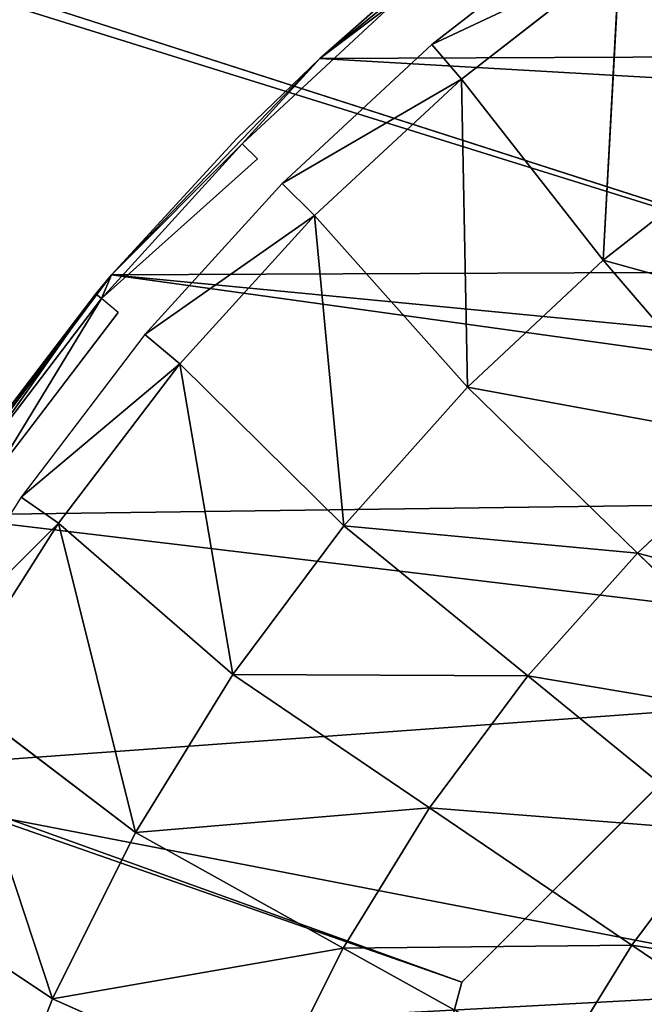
# Model space of a CAD drawing. Extents: x 0 to 602, y -131 to 3.
# Tile 66 of 167: x 258.804 to 259.521, y -6.078 to -4.947. Entities that reach past the tile are written whole.
import ezdxf

# ---------------------------------------------------------------- set-up
doc = ezdxf.new("R2010")
doc.units = 0
doc.header["$LTSCALE"] = 25.4
doc.layers.get('0').update_dxf_attribs({"color": 13, "linetype": 'CONTINUOUS'})

# ---------------------------------------------------------------- blocks, each defined once
blk = doc.blocks.new('PICASSO-LED-8131_STL')
at = {"color": 0}
for p, q in [((125.7963, 346.0954, 59.5367), (125.6484, 345.873, 59.6926)), ((125.7963, 346.0954, 59.5367), (125.6484, 345.873, 59.6926)), ((126.2248, 345.9091, 59.4936), (126.0266, 346.0347, 59.4936)), ((126.204, 346.0117, 57.9121), (126.48, 345.8051, 57.9121)), ((126.4583, 345.8234, 59.3086), (126.204, 346.0117, 57.9121)), ((126.4583, 345.8234, 59.3086), (126.204, 346.0117, 57.9121)), ((126.204, 346.0117, 57.9121), (126.48, 345.8051, 57.9121)), ((126.0005, 345.9894, 59.5367), (125.6484, 345.873, 59.6926)), ((126.0005, 345.9894, 59.5367), (125.6484, 345.873, 59.6926)), ((126.0005, 345.9894, 59.5367), (125.8392, 345.7777, 59.6926)), ((126.0005, 345.9894, 59.5367), (125.8392, 345.7777, 59.6926)), ((126.1949, 345.8662, 59.5367), (126.0005, 345.9894, 59.5367)), ((126.1949, 345.8662, 59.5367), (126.0005, 345.9894, 59.5367)), ((126.4529, 345.8168, 59.3758), (126.2618, 345.9623, 59.3758)), ((126.4529, 345.8168, 59.3758), (126.2618, 345.9623, 59.3758)), ((126.2666, 345.9693, 59.3086), (126.4583, 345.8234, 59.3086)), ((126.2666, 345.9693, 59.3086), (126.4583, 345.8234, 59.3086)), ((125.6484, 345.873, 59.6926), (125.45, 345.9511, 59.6926)), ((125.6484, 345.873, 59.6926), (125.45, 345.9511, 59.6926)), ((126.4369, 345.7976, 59.4388), (126.2475, 345.9419, 59.4388)), ((126.1949, 345.8662, 59.5367), (126.2248, 345.9091, 59.4936)), ((126.1949, 345.8662, 59.5367), (126.2248, 345.9091, 59.4936)), ((126.4114, 345.767, 59.4936), (126.2248, 345.9091, 59.4936)), ((125.6484, 345.873, 59.6926), (125.5374, 345.6238, 59.832)), ((125.6484, 345.873, 59.6926), (125.5374, 345.6238, 59.832)), ((125.8392, 345.7777, 59.6926), (125.6484, 345.873, 59.6926)), ((125.8392, 345.7777, 59.6926), (125.6484, 345.873, 59.6926)), ((126.1949, 345.8662, 59.5367), (125.8392, 345.7777, 59.6926)), ((126.1949, 345.8662, 59.5367), (125.8392, 345.7777, 59.6926)), ((126.1949, 345.8662, 59.5367), (126.0208, 345.6659, 59.6926)), ((126.1949, 345.8662, 59.5367), (126.0208, 345.6659, 59.6926)), ((126.378, 345.7268, 59.5367), (126.1949, 345.8662, 59.5367)), ((126.378, 345.7268, 59.5367), (126.1949, 345.8662, 59.5367)), ((126.4583, 345.8234, 59.3086), (126.4529, 345.8168, 59.3758)), ((126.4583, 345.8234, 59.3086), (126.48, 345.8051, 57.9121)), ((126.4583, 345.8234, 59.3086), (126.48, 345.8051, 59.3086)), ((126.4583, 345.8234, 59.3086), (126.48, 345.8051, 57.9121)), ((126.4369, 345.7976, 59.4388), (126.4529, 345.8168, 59.3758)), ((126.4529, 345.8168, 59.3758), (126.48, 345.8051, 59.3086)), ((126.4529, 345.8168, 59.3758), (126.6307, 345.6554, 59.3758)), ((126.4529, 345.8168, 59.3758), (126.6307, 345.6554, 59.3758)), ((126.4529, 345.8168, 59.3758), (126.6132, 345.6376, 59.4388)), ((126.48, 345.8051, 57.9121), (126.7285, 345.5662, 57.9121)), ((126.48, 345.8051, 59.3086), (126.48, 345.8051, 57.9121)), ((126.48, 345.8051, 59.3086), (126.48, 345.8051, 57.9121)), ((126.48, 345.8051, 59.3086), (126.6367, 345.6614, 59.3086)), ((126.6367, 345.6614, 59.3086), (126.48, 345.8051, 57.9121)), ((126.6367, 345.6614, 59.3086), (126.48, 345.8051, 57.9121)), ((126.48, 345.8051, 57.9121), (126.7285, 345.5662, 57.9121)), ((126.48, 345.8051, 59.3086), (126.6307, 345.6554, 59.3758)), ((125.8392, 345.7777, 59.6926), (125.7066, 345.5393, 59.832)), ((125.8392, 345.7777, 59.6926), (125.7066, 345.5393, 59.832)), ((126.0208, 345.6659, 59.6926), (125.8392, 345.7777, 59.6926)), ((126.0208, 345.6659, 59.6926), (125.8392, 345.7777, 59.6926)), ((126.378, 345.7268, 59.5367), (126.4114, 345.767, 59.4936)), ((126.378, 345.7268, 59.5367), (126.4114, 345.767, 59.4936)), ((126.4114, 345.767, 59.4936), (126.5851, 345.6093, 59.4936)), ((126.378, 345.7268, 59.5367), (126.0208, 345.6659, 59.6926)), ((126.378, 345.7268, 59.5367), (126.0208, 345.6659, 59.6926)), ((126.378, 345.7268, 59.5367), (126.1918, 345.5385, 59.6926)), ((126.378, 345.7268, 59.5367), (126.1918, 345.5385, 59.6926)), ((126.5484, 345.5722, 59.5367), (126.378, 345.7268, 59.5367)), ((126.5484, 345.5722, 59.5367), (126.378, 345.7268, 59.5367)), ((124.6675, 345.6709, 57.9276), (125.6675, 345.403, 57.9276)), ((125.6675, 345.403, 57.1276), (124.6675, 345.6709, 57.1276)), ((124.6675, 345.6709, 57.9276), (125.6675, 345.403, 57.9276)), ((125.6675, 345.403, 57.1276), (124.6675, 345.6709, 57.1276)), ((126.0208, 345.6659, 59.6926), (125.8677, 345.4402, 59.832)), ((126.0208, 345.6659, 59.6926), (125.8677, 345.4402, 59.832)), ((126.1918, 345.5385, 59.6926), (126.0208, 345.6659, 59.6926)), ((126.1918, 345.5385, 59.6926), (126.0208, 345.6659, 59.6926)), ((126.6132, 345.6376, 59.4388), (126.6307, 345.6554, 59.3758)), ((126.6307, 345.6554, 59.3758), (126.7285, 345.5662, 59.3086)), ((126.6307, 345.6554, 59.3758), (126.7941, 345.4793, 59.3758)), ((126.6367, 345.6614, 59.3086), (126.7285, 345.5662, 57.9121)), ((126.6367, 345.6614, 59.3086), (126.7285, 345.5662, 59.3086)), ((126.6367, 345.6614, 59.3086), (126.7285, 345.5662, 57.9121)), ((125.7066, 345.5393, 59.832), (125.5374, 345.6238, 59.832)), ((125.7066, 345.5393, 59.832), (125.5374, 345.6238, 59.832)), ((126.5484, 345.5722, 59.5367), (126.5851, 345.6093, 59.4936)), ((126.5484, 345.5722, 59.5367), (126.5851, 345.6093, 59.4936)), ((126.5851, 345.6093, 59.4936), (126.7447, 345.4373, 59.4936)), ((126.5484, 345.5722, 59.5367), (126.1918, 345.5385, 59.6926)), ((126.5484, 345.5722, 59.5367), (126.1918, 345.5385, 59.6926)), ((126.5484, 345.5722, 59.5367), (126.3509, 345.3965, 59.6926)), ((126.5484, 345.5722, 59.5367), (126.3509, 345.3965, 59.6926)), ((126.7049, 345.4034, 59.5367), (126.5484, 345.5722, 59.5367)), ((126.7049, 345.4034, 59.5367), (126.5484, 345.5722, 59.5367)), ((126.7285, 345.5662, 57.9121), (126.9458, 345.2986, 57.9121)), ((126.7285, 345.5662, 59.3086), (126.7285, 345.5662, 57.9121)), ((126.7285, 345.5662, 59.3086), (126.7285, 345.5662, 57.9121)), ((126.7285, 345.5662, 59.3086), (126.8005, 345.4848, 59.3086)), ((126.8005, 345.4848, 59.3086), (126.7285, 345.5662, 57.9121)), ((126.8005, 345.4848, 59.3086), (126.7285, 345.5662, 57.9121)), ((126.7285, 345.5662, 57.9121), (126.9458, 345.2986, 57.9121)), ((126.7285, 345.5662, 59.3086), (126.7941, 345.4793, 59.3758)), ((125.7066, 345.5393, 59.832), (125.5702, 345.2939, 59.9544)), ((125.7066, 345.5393, 59.832), (125.5702, 345.2939, 59.9544)), ((125.8677, 345.4402, 59.832), (125.7066, 345.5393, 59.832)), ((125.8677, 345.4402, 59.832), (125.7066, 345.5393, 59.832)), ((126.1918, 345.5385, 59.6926), (126.0194, 345.3272, 59.832)), ((126.1918, 345.5385, 59.6926), (126.0194, 345.3272, 59.832)), ((126.3509, 345.3965, 59.6926), (126.1918, 345.5385, 59.6926)), ((126.3509, 345.3965, 59.6926), (126.1918, 345.5385, 59.6926)), ((125.8677, 345.4402, 59.832), (125.7101, 345.2078, 59.9544)), ((125.8677, 345.4402, 59.832), (125.7101, 345.2078, 59.9544)), ((126.0194, 345.3272, 59.832), (125.8677, 345.4402, 59.832)), ((126.0194, 345.3272, 59.832), (125.8677, 345.4402, 59.832)), ((126.7049, 345.4034, 59.5367), (126.7447, 345.4373, 59.4936)), ((126.7049, 345.4034, 59.5367), (126.7447, 345.4373, 59.4936)), ((126.7447, 345.4373, 59.4936), (126.8888, 345.2522, 59.4936)), ((125.6675, 345.403, 57.9276), (126.3995, 344.6709, 57.9276)), ((126.3995, 344.6709, 57.1276), (125.6675, 345.403, 57.1276)), ((125.6675, 345.403, 57.9276), (126.3995, 344.6709, 57.9276)), ((125.6675, 345.403, 57.9276), (125.6675, 345.403, 57.1276)), ((126.3995, 344.6709, 57.1276), (125.6675, 345.403, 57.1276)), ((125.6675, 345.403, 57.9276), (125.6675, 345.403, 57.1276)), ((126.3509, 345.3965, 59.6926), (126.1605, 345.2012, 59.832)), ((126.3509, 345.3965, 59.6926), (126.1605, 345.2012, 59.832)), ((126.7049, 345.4034, 59.5367), (126.3509, 345.3965, 59.6926)), ((126.7049, 345.4034, 59.5367), (126.3509, 345.3965, 59.6926)), ((126.4968, 345.2409, 59.6926), (126.3509, 345.3965, 59.6926)), ((126.4968, 345.2409, 59.6926), (126.3509, 345.3965, 59.6926)), ((126.7049, 345.4034, 59.5367), (126.4968, 345.2409, 59.6926)), ((126.7049, 345.4034, 59.5367), (126.4968, 345.2409, 59.6926)), ((126.8463, 345.2219, 59.5367), (126.7049, 345.4034, 59.5367)), ((126.8463, 345.2219, 59.5367), (126.7049, 345.4034, 59.5367)), ((126.0194, 345.3272, 59.832), (125.8418, 345.1096, 59.9544)), ((126.0194, 345.3272, 59.832), (125.8418, 345.1096, 59.9544)), ((126.1605, 345.2012, 59.832), (126.0194, 345.3272, 59.832)), ((126.1605, 345.2012, 59.832), (126.0194, 345.3272, 59.832)), ((125.7101, 345.2078, 59.9544), (125.5702, 345.2939, 59.9544)), ((125.7101, 345.2078, 59.9544), (125.5702, 345.2939, 59.9544)), ((126.4968, 345.2409, 59.6926), (126.2899, 345.0633, 59.832)), ((126.4968, 345.2409, 59.6926), (126.2899, 345.0633, 59.832)), ((126.6284, 345.0731, 59.6926), (126.4968, 345.2409, 59.6926)), ((126.8463, 345.2219, 59.5367), (126.4968, 345.2409, 59.6926)), ((126.6284, 345.0731, 59.6926), (126.4968, 345.2409, 59.6926)), ((126.8463, 345.2219, 59.5367), (126.4968, 345.2409, 59.6926)), ((125.7101, 345.2078, 59.9544), (125.5485, 344.9697, 60.0594)), ((125.7101, 345.2078, 59.9544), (125.5485, 344.9697, 60.0594)), ((125.8418, 345.1096, 59.9544), (125.7101, 345.2078, 59.9544)), ((125.8418, 345.1096, 59.9544), (125.7101, 345.2078, 59.9544)), ((126.1605, 345.2012, 59.832), (125.9644, 345.0002, 59.9544)), ((126.1605, 345.2012, 59.832), (125.9644, 345.0002, 59.9544)), ((126.2899, 345.0633, 59.832), (126.1605, 345.2012, 59.832)), ((126.2899, 345.0633, 59.832), (126.1605, 345.2012, 59.832))]:
    blk.add_line(p, q, dxfattribs=at)
mesh = blk.add_polyface(dxfattribs=at)
corners = [(109.6675, 236.1709, 57.9276), (122.6675, 263.6709, 57.9276), (109.6675, 371.1709, 57.9276), (122.9354, 262.6709, 57.9276), (134.6675, 236.1709, 57.9276), (123.6675, 261.9389, 57.9276), (124.6675, 261.6709, 57.9276), (125.6675, 261.9389, 57.9276), (126.3995, 262.6709, 57.9276), (126.6675, 263.6709, 57.9276), (126.6675, 343.6709, 57.9276), (122.9354, 344.6709, 57.9276), (134.6675, 371.1709, 57.9276), (122.6675, 343.6709, 57.9276), (123.6675, 345.403, 57.9276), (124.6675, 345.6709, 57.9276), (125.6675, 345.403, 57.9276), (126.3995, 344.6709, 57.9276), (122.9354, 264.6709, 57.9276), (122.9354, 342.6709, 57.9276), (123.6675, 341.9389, 57.9276), (123.6675, 265.403, 57.9276), (124.6675, 341.6709, 57.9276), (124.6675, 265.6709, 57.9276), (125.6675, 341.9389, 57.9276), (125.6675, 265.403, 57.9276), (126.3995, 342.6709, 57.9276), (126.3995, 264.6709, 57.9276)]
mesh.append_faces([[corners[k] for k in face] for face in [(0, 1, 2), (1, 0, 3), (3, 4, 5), (5, 4, 6), (6, 4, 7), (7, 4, 8), (8, 4, 9), (2, 11, 12), (11, 2, 13), (12, 10, 4), (18, 13, 1), (13, 18, 19), (19, 18, 20), (20, 21, 22), (22, 23, 24), (24, 25, 26), (26, 9, 10)]], dxfattribs={"vtx0": -1, "vtx1": -1, "color": 0})
mesh.append_faces([[corners[k] for k in face] for face in [(9, 4, 10), (13, 2, 1)]], dxfattribs={"vtx0": -1, "vtx1": -1, "vtx2": -1, "color": 0})
mesh.append_faces([[corners[k] for k in face] for face in [(3, 0, 4), (12, 11, 14), (12, 14, 15), (12, 15, 16), (12, 16, 17), (12, 17, 10), (20, 18, 21), (22, 21, 23), (24, 23, 25), (26, 25, 27), (26, 27, 9)]], dxfattribs={"vtx0": -1, "vtx2": -1, "color": 0})
mesh = blk.add_polyface(dxfattribs=at)
corners = [(134.6675, 371.1709, 0.9276), (109.6675, 236.1709, 0.9276), (109.6675, 371.1709, 0.9276), (134.6675, 236.1709, 0.9276)]
mesh.append_faces([[corners[k] for k in face] for face in [(0, 1, 2), (1, 0, 3)]], dxfattribs={"vtx0": -1, "color": 0})
mesh = blk.add_polyface(dxfattribs=at)
corners = [(109.6675, 370.3709, 57.1276), (122.6675, 343.6709, 57.1276), (109.6675, 236.9709, 57.1276), (122.9354, 344.6709, 57.1276), (134.6675, 370.3709, 57.1276), (123.6675, 345.403, 57.1276), (124.6675, 345.6709, 57.1276), (125.6675, 345.403, 57.1276), (126.3995, 344.6709, 57.1276), (126.6675, 343.6709, 57.1276), (126.6675, 263.6709, 57.1276), (122.9354, 262.6709, 57.1276), (134.6675, 236.9709, 57.1276), (122.6675, 263.6709, 57.1276), (123.6675, 261.9389, 57.1276), (124.6675, 261.6709, 57.1276), (125.6675, 261.9389, 57.1276), (126.3995, 262.6709, 57.1276), (122.9354, 342.6709, 57.1276), (122.9354, 264.6709, 57.1276), (123.6675, 341.9389, 57.1276), (123.6675, 265.403, 57.1276), (124.6675, 341.6709, 57.1276), (124.6675, 265.6709, 57.1276), (125.6675, 341.9389, 57.1276), (125.6675, 265.403, 57.1276), (126.3995, 342.6709, 57.1276), (126.3995, 264.6709, 57.1276)]
mesh.append_faces([[corners[k] for k in face] for face in [(0, 1, 2), (1, 0, 3), (3, 4, 5), (5, 4, 6), (6, 4, 7), (7, 4, 8), (8, 4, 9), (2, 11, 12), (11, 2, 13), (12, 10, 4), (18, 13, 1), (13, 18, 19), (19, 20, 21), (21, 22, 23), (23, 24, 25), (25, 26, 27), (27, 9, 10)]], dxfattribs={"vtx0": -1, "vtx1": -1, "color": 0})
mesh.append_faces([[corners[k] for k in face] for face in [(9, 4, 10), (13, 2, 1)]], dxfattribs={"vtx0": -1, "vtx1": -1, "vtx2": -1, "color": 0})
mesh.append_faces([[corners[k] for k in face] for face in [(3, 0, 4), (12, 11, 14), (12, 14, 15), (12, 15, 16), (12, 16, 17), (12, 17, 10), (19, 18, 20), (21, 20, 22), (23, 22, 24), (25, 24, 26), (27, 26, 9)]], dxfattribs={"vtx0": -1, "vtx2": -1, "color": 0})
mesh = blk.add_polyface(dxfattribs=at)
corners = [(134.6675, 236.9709, 1.7276), (109.6675, 370.3709, 1.7276), (109.6675, 236.9709, 1.7276), (134.6675, 370.3709, 1.7276)]
mesh.append_faces([[corners[k] for k in face] for face in [(0, 1, 2), (1, 0, 3)]], dxfattribs={"vtx0": -1, "color": 0})
mesh = blk.add_polyface(dxfattribs=at)
corners = [(121.913, 344.1735, 57.9121), (121.8736, 343.4865, 57.9121), (121.8721, 343.8312, 57.9121), (121.9174, 343.1445, 57.9121), (121.9956, 344.5082, 57.9121), (122.0029, 342.8106, 57.9121), (122.1188, 344.8302, 57.9121), (122.1289, 342.4897, 57.9121), (122.2805, 345.1346, 57.9121), (122.2933, 342.1866, 57.9121), (122.4785, 345.4169, 57.9121), (122.4937, 341.9061, 57.9121), (122.7096, 345.6726, 57.9121), (122.727, 341.6524, 57.9121), (122.9705, 345.8981, 57.9121), (122.9898, 341.4292, 57.9121), (123.069, 343.6013, 57.9121), (123.0948, 343.9652, 57.9121), (123.257, 346.0897, 57.9121), (123.2851, 344.4766, 57.9121), (123.565, 346.2447, 57.9121), (123.6363, 344.8943, 57.9121), (123.8896, 346.3607, 57.9121), (124.1073, 345.1696, 57.9121), (124.226, 346.4359, 57.9121), (124.6436, 345.2708, 57.9121), (124.5692, 346.4692, 57.9121), (124.9138, 346.4601, 57.9121), (125.1826, 345.1858, 57.9121), (125.2547, 346.4087, 57.9121), (125.6617, 344.9246, 57.9121), (125.5867, 346.3157, 57.9121), (125.9047, 346.1827, 57.9121), (126.0251, 344.5175, 57.9121), (126.204, 346.0117, 57.9121), (126.2307, 344.0121, 57.9121), (126.48, 345.8051, 57.9121), (126.2544, 343.4669, 57.9121), (123.278, 341.24, 57.9121), (123.1263, 343.2411, 57.9121), (123.2637, 342.9032, 57.9121), (123.4741, 342.6052, 57.9121), (123.5872, 341.0877, 57.9121), (123.9016, 342.2661, 57.9121), (123.9129, 340.9745, 57.9121), (124.4183, 342.0905, 57.9121), (124.25, 340.9022, 57.9121), (124.5934, 340.8719, 57.9121), (124.7827, 342.0751, 57.9121), (124.9379, 340.884, 57.9121), (125.3123, 342.2066, 57.9121), (125.2783, 340.9384, 57.9121), (125.6095, 341.0341, 57.9121), (125.475, 342.2896, 57.9121), (125.8922, 342.6414, 57.9121), (125.9264, 341.1699, 57.9121), (126.167, 343.1128, 57.9121), (126.2242, 341.3435, 57.9121), (126.4984, 341.5525, 57.9121), (126.7285, 345.5662, 57.9121), (126.7448, 341.7935, 57.9121), (126.9458, 345.2986, 57.9121), (126.9598, 342.063, 57.9121), (127.1286, 345.0062, 57.9121), (127.14, 342.3569, 57.9121), (127.274, 344.6937, 57.9121), (127.2828, 342.6707, 57.9121), (127.3799, 344.3656, 57.9121), (127.3858, 342.9997, 57.9121), (127.4448, 344.027, 57.9121), (127.4477, 343.3388, 57.9121), (127.4675, 343.683, 57.9121)]
mesh.append_faces([[corners[k] for k in face] for face in [(0, 1, 2), (70, 69, 71)]], dxfattribs={"vtx0": -1, "color": 0})
mesh.append_faces([[corners[k] for k in face] for face in [(1, 0, 3), (3, 4, 5), (5, 6, 7), (7, 8, 9), (9, 10, 11), (11, 12, 13), (13, 14, 15), (16, 14, 17), (17, 18, 19), (19, 20, 21), (21, 22, 23), (23, 24, 25), (25, 27, 28), (28, 29, 30), (30, 32, 33), (33, 34, 35), (35, 36, 37), (38, 41, 42), (42, 43, 44), (44, 45, 46), (46, 45, 47), (47, 48, 49), (49, 50, 51), (51, 50, 52), (52, 54, 55), (55, 56, 57), (57, 37, 58), (58, 59, 60), (60, 61, 62), (62, 63, 64), (64, 65, 66), (66, 67, 68), (68, 69, 70)]], dxfattribs={"vtx0": -1, "vtx1": -1, "color": 0})
mesh.append_faces([[corners[k] for k in face] for face in [(15, 14, 16), (58, 37, 36)]], dxfattribs={"vtx0": -1, "vtx1": -1, "vtx2": -1, "color": 0})
mesh.append_faces([[corners[k] for k in face] for face in [(3, 0, 4), (5, 4, 6), (7, 6, 8), (9, 8, 10), (11, 10, 12), (13, 12, 14), (17, 14, 18), (19, 18, 20), (21, 20, 22), (23, 22, 24), (25, 24, 26), (25, 26, 27), (28, 27, 29), (30, 29, 31), (30, 31, 32), (33, 32, 34), (35, 34, 36), (16, 38, 15), (38, 16, 39), (38, 39, 40), (38, 40, 41), (42, 41, 43), (44, 43, 45), (47, 45, 48), (49, 48, 50), (52, 50, 53), (52, 53, 54), (55, 54, 56), (57, 56, 37), (58, 36, 59), (60, 59, 61), (62, 61, 63), (64, 63, 65), (66, 65, 67), (68, 67, 69)]], dxfattribs={"vtx0": -1, "vtx2": -1, "color": 0})
mesh = blk.add_polyface(dxfattribs=at)
corners = [(125.7963, 346.0954, 59.5367), (125.45, 345.9511, 59.6926), (125.6484, 345.873, 59.6926)]
mesh.append_faces([[corners[k] for k in face] for face in [(0, 1, 2)]], dxfattribs={"color": 0})
mesh = blk.add_polyface(dxfattribs=at)
corners = [(126.0005, 345.9894, 59.5367), (125.7963, 346.0954, 59.5367), (125.6484, 345.873, 59.6926)]
mesh.append_faces([[corners[k] for k in face] for face in [(0, 1, 2)]], dxfattribs={"color": 0})
mesh = blk.add_polyface(dxfattribs=at)
corners = [(126.1949, 345.8662, 59.5367), (126.0266, 346.0347, 59.4936), (126.0005, 345.9894, 59.5367), (126.2248, 345.9091, 59.4936)]
mesh.append_faces([[corners[k] for k in face] for face in [(0, 1, 2), (1, 0, 3)]], dxfattribs={"vtx0": -1, "color": 0})
mesh = blk.add_polyface(dxfattribs=at)
corners = [(126.4583, 345.8234, 59.3086), (126.204, 346.0117, 57.9121), (126.2666, 345.9693, 59.3086)]
mesh.append_faces([[corners[k] for k in face] for face in [(0, 1, 2)]], dxfattribs={"color": 0})
mesh = blk.add_polyface(dxfattribs=at)
corners = [(126.4583, 345.8234, 59.3086), (126.48, 345.8051, 57.9121), (126.204, 346.0117, 57.9121)]
mesh.append_faces([[corners[k] for k in face] for face in [(0, 1, 2)]], dxfattribs={"color": 0})
mesh = blk.add_polyface(dxfattribs=at)
corners = [(126.0005, 345.9894, 59.5367), (125.6484, 345.873, 59.6926), (125.8392, 345.7777, 59.6926)]
mesh.append_faces([[corners[k] for k in face] for face in [(0, 1, 2)]], dxfattribs={"color": 0})
mesh = blk.add_polyface(dxfattribs=at)
corners = [(126.1949, 345.8662, 59.5367), (126.0005, 345.9894, 59.5367), (125.8392, 345.7777, 59.6926)]
mesh.append_faces([[corners[k] for k in face] for face in [(0, 1, 2)]], dxfattribs={"color": 0})
mesh = blk.add_polyface(dxfattribs=at)
corners = [(126.2475, 345.9419, 59.4388), (126.4529, 345.8168, 59.3758), (126.2618, 345.9623, 59.3758), (126.4369, 345.7976, 59.4388)]
mesh.append_faces([[corners[k] for k in face] for face in [(0, 1, 2), (1, 0, 3)]], dxfattribs={"vtx0": -1, "color": 0})
mesh = blk.add_polyface(dxfattribs=at)
corners = [(126.2618, 345.9623, 59.3758), (126.4583, 345.8234, 59.3086), (126.2666, 345.9693, 59.3086), (126.4529, 345.8168, 59.3758)]
mesh.append_faces([[corners[k] for k in face] for face in [(0, 1, 2), (1, 0, 3)]], dxfattribs={"vtx0": -1, "color": 0})
mesh = blk.add_polyface(dxfattribs=at)
corners = [(125.5374, 345.6238, 59.832), (125.45, 345.9511, 59.6926), (125.3614, 345.6931, 59.832), (125.6484, 345.873, 59.6926)]
mesh.append_faces([[corners[k] for k in face] for face in [(0, 1, 2), (1, 0, 3)]], dxfattribs={"vtx0": -1, "color": 0})
mesh = blk.add_polyface(dxfattribs=at)
corners = [(126.378, 345.7268, 59.5367), (126.2248, 345.9091, 59.4936), (126.1949, 345.8662, 59.5367), (126.4114, 345.767, 59.4936)]
mesh.append_faces([[corners[k] for k in face] for face in [(0, 1, 2), (1, 0, 3)]], dxfattribs={"vtx0": -1, "color": 0})
mesh = blk.add_polyface(dxfattribs=at)
corners = [(125.7066, 345.5393, 59.832), (125.6484, 345.873, 59.6926), (125.5374, 345.6238, 59.832), (125.8392, 345.7777, 59.6926)]
mesh.append_faces([[corners[k] for k in face] for face in [(0, 1, 2), (1, 0, 3)]], dxfattribs={"vtx0": -1, "color": 0})
mesh = blk.add_polyface(dxfattribs=at)
corners = [(126.1949, 345.8662, 59.5367), (125.8392, 345.7777, 59.6926), (126.0208, 345.6659, 59.6926)]
mesh.append_faces([[corners[k] for k in face] for face in [(0, 1, 2)]], dxfattribs={"color": 0})
mesh = blk.add_polyface(dxfattribs=at)
corners = [(126.378, 345.7268, 59.5367), (126.1949, 345.8662, 59.5367), (126.0208, 345.6659, 59.6926)]
mesh.append_faces([[corners[k] for k in face] for face in [(0, 1, 2)]], dxfattribs={"color": 0})
mesh = blk.add_polyface(dxfattribs=at)
corners = [(126.48, 345.8051, 59.3086), (126.48, 345.8051, 57.9121), (126.4583, 345.8234, 59.3086)]
mesh.append_faces([[corners[k] for k in face] for face in [(0, 1, 2)]], dxfattribs={"color": 0})
mesh = blk.add_polyface(dxfattribs=at)
corners = [(126.6307, 345.6554, 59.3758), (126.48, 345.8051, 59.3086), (126.4529, 345.8168, 59.3758)]
mesh.append_faces([[corners[k] for k in face] for face in [(0, 1, 2)]], dxfattribs={"color": 0})
mesh = blk.add_polyface(dxfattribs=at)
corners = [(126.6132, 345.6376, 59.4388), (126.6307, 345.6554, 59.3758), (126.4529, 345.8168, 59.3758)]
mesh.append_faces([[corners[k] for k in face] for face in [(0, 1, 2)]], dxfattribs={"color": 0})
mesh = blk.add_polyface(dxfattribs=at)
corners = [(126.6367, 345.6614, 59.3086), (126.48, 345.8051, 57.9121), (126.48, 345.8051, 59.3086)]
mesh.append_faces([[corners[k] for k in face] for face in [(0, 1, 2)]], dxfattribs={"color": 0})
mesh = blk.add_polyface(dxfattribs=at)
corners = [(126.6367, 345.6614, 59.3086), (126.7285, 345.5662, 57.9121), (126.48, 345.8051, 57.9121)]
mesh.append_faces([[corners[k] for k in face] for face in [(0, 1, 2)]], dxfattribs={"color": 0})
mesh = blk.add_polyface(dxfattribs=at)
corners = [(125.8677, 345.4402, 59.832), (125.8392, 345.7777, 59.6926), (125.7066, 345.5393, 59.832), (126.0208, 345.6659, 59.6926)]
mesh.append_faces([[corners[k] for k in face] for face in [(0, 1, 2), (1, 0, 3)]], dxfattribs={"vtx0": -1, "color": 0})
mesh = blk.add_polyface(dxfattribs=at)
corners = [(126.5484, 345.5722, 59.5367), (126.4114, 345.767, 59.4936), (126.378, 345.7268, 59.5367), (126.5851, 345.6093, 59.4936)]
mesh.append_faces([[corners[k] for k in face] for face in [(0, 1, 2), (1, 0, 3)]], dxfattribs={"vtx0": -1, "color": 0})
mesh = blk.add_polyface(dxfattribs=at)
corners = [(126.378, 345.7268, 59.5367), (126.0208, 345.6659, 59.6926), (126.1918, 345.5385, 59.6926)]
mesh.append_faces([[corners[k] for k in face] for face in [(0, 1, 2)]], dxfattribs={"color": 0})
mesh = blk.add_polyface(dxfattribs=at)
corners = [(126.5484, 345.5722, 59.5367), (126.378, 345.7268, 59.5367), (126.1918, 345.5385, 59.6926)]
mesh.append_faces([[corners[k] for k in face] for face in [(0, 1, 2)]], dxfattribs={"color": 0})
mesh = blk.add_polyface(dxfattribs=at)
corners = [(125.6675, 345.403, 57.9276), (124.6675, 345.6709, 57.1276), (125.6675, 345.403, 57.1276), (124.6675, 345.6709, 57.9276)]
mesh.append_faces([[corners[k] for k in face] for face in [(0, 1, 2), (1, 0, 3)]], dxfattribs={"vtx0": -1, "color": 0})
mesh = blk.add_polyface(dxfattribs=at)
corners = [(126.0194, 345.3272, 59.832), (126.0208, 345.6659, 59.6926), (125.8677, 345.4402, 59.832), (126.1918, 345.5385, 59.6926)]
mesh.append_faces([[corners[k] for k in face] for face in [(0, 1, 2), (1, 0, 3)]], dxfattribs={"vtx0": -1, "color": 0})
mesh = blk.add_polyface(dxfattribs=at)
corners = [(126.6307, 345.6554, 59.3758), (126.7941, 345.4793, 59.3758), (126.7285, 345.5662, 59.3086)]
mesh.append_faces([[corners[k] for k in face] for face in [(0, 1, 2)]], dxfattribs={"color": 0})
mesh = blk.add_polyface(dxfattribs=at)
corners = [(126.6367, 345.6614, 59.3086), (126.7285, 345.5662, 59.3086), (126.7285, 345.5662, 57.9121)]
mesh.append_faces([[corners[k] for k in face] for face in [(0, 1, 2)]], dxfattribs={"color": 0})
mesh = blk.add_polyface(dxfattribs=at)
corners = [(125.5702, 345.2939, 59.9544), (125.5374, 345.6238, 59.832), (125.4232, 345.3674, 59.9544), (125.7066, 345.5393, 59.832)]
mesh.append_faces([[corners[k] for k in face] for face in [(0, 1, 2), (1, 0, 3)]], dxfattribs={"vtx0": -1, "color": 0})
mesh = blk.add_polyface(dxfattribs=at)
corners = [(126.7049, 345.4034, 59.5367), (126.5851, 345.6093, 59.4936), (126.5484, 345.5722, 59.5367), (126.7447, 345.4373, 59.4936)]
mesh.append_faces([[corners[k] for k in face] for face in [(0, 1, 2), (1, 0, 3)]], dxfattribs={"vtx0": -1, "color": 0})
mesh = blk.add_polyface(dxfattribs=at)
corners = [(126.5484, 345.5722, 59.5367), (126.1918, 345.5385, 59.6926), (126.3509, 345.3965, 59.6926)]
mesh.append_faces([[corners[k] for k in face] for face in [(0, 1, 2)]], dxfattribs={"color": 0})
mesh = blk.add_polyface(dxfattribs=at)
corners = [(126.7049, 345.4034, 59.5367), (126.5484, 345.5722, 59.5367), (126.3509, 345.3965, 59.6926)]
mesh.append_faces([[corners[k] for k in face] for face in [(0, 1, 2)]], dxfattribs={"color": 0})
mesh = blk.add_polyface(dxfattribs=at)
corners = [(126.7285, 345.5662, 59.3086), (126.8005, 345.4848, 59.3086), (126.7285, 345.5662, 57.9121)]
mesh.append_faces([[corners[k] for k in face] for face in [(0, 1, 2)]], dxfattribs={"color": 0})
mesh = blk.add_polyface(dxfattribs=at)
corners = [(126.7285, 345.5662, 57.9121), (126.8005, 345.4848, 59.3086), (126.9458, 345.2986, 57.9121)]
mesh.append_faces([[corners[k] for k in face] for face in [(0, 1, 2)]], dxfattribs={"color": 0})
mesh = blk.add_polyface(dxfattribs=at)
corners = [(125.7101, 345.2078, 59.9544), (125.7066, 345.5393, 59.832), (125.5702, 345.2939, 59.9544), (125.8677, 345.4402, 59.832)]
mesh.append_faces([[corners[k] for k in face] for face in [(0, 1, 2), (1, 0, 3)]], dxfattribs={"vtx0": -1, "color": 0})
mesh = blk.add_polyface(dxfattribs=at)
corners = [(126.1605, 345.2012, 59.832), (126.1918, 345.5385, 59.6926), (126.0194, 345.3272, 59.832), (126.3509, 345.3965, 59.6926)]
mesh.append_faces([[corners[k] for k in face] for face in [(0, 1, 2), (1, 0, 3)]], dxfattribs={"vtx0": -1, "color": 0})
mesh = blk.add_polyface(dxfattribs=at)
corners = [(125.8418, 345.1096, 59.9544), (125.8677, 345.4402, 59.832), (125.7101, 345.2078, 59.9544), (126.0194, 345.3272, 59.832)]
mesh.append_faces([[corners[k] for k in face] for face in [(0, 1, 2), (1, 0, 3)]], dxfattribs={"vtx0": -1, "color": 0})
mesh = blk.add_polyface(dxfattribs=at)
corners = [(126.8463, 345.2219, 59.5367), (126.7447, 345.4373, 59.4936), (126.7049, 345.4034, 59.5367), (126.8888, 345.2522, 59.4936)]
mesh.append_faces([[corners[k] for k in face] for face in [(0, 1, 2), (1, 0, 3)]], dxfattribs={"vtx0": -1, "color": 0})
mesh = blk.add_polyface(dxfattribs=at)
corners = [(125.6675, 345.403, 57.9276), (126.3995, 344.6709, 57.1276), (126.3995, 344.6709, 57.9276), (125.6675, 345.403, 57.1276)]
mesh.append_faces([[corners[k] for k in face] for face in [(0, 1, 2), (1, 0, 3)]], dxfattribs={"vtx0": -1, "color": 0})
mesh = blk.add_polyface(dxfattribs=at)
corners = [(126.2899, 345.0633, 59.832), (126.3509, 345.3965, 59.6926), (126.1605, 345.2012, 59.832), (126.4968, 345.2409, 59.6926)]
mesh.append_faces([[corners[k] for k in face] for face in [(0, 1, 2), (1, 0, 3)]], dxfattribs={"vtx0": -1, "color": 0})
mesh = blk.add_polyface(dxfattribs=at)
corners = [(126.7049, 345.4034, 59.5367), (126.3509, 345.3965, 59.6926), (126.4968, 345.2409, 59.6926)]
mesh.append_faces([[corners[k] for k in face] for face in [(0, 1, 2)]], dxfattribs={"color": 0})
mesh = blk.add_polyface(dxfattribs=at)
corners = [(126.8463, 345.2219, 59.5367), (126.7049, 345.4034, 59.5367), (126.4968, 345.2409, 59.6926)]
mesh.append_faces([[corners[k] for k in face] for face in [(0, 1, 2)]], dxfattribs={"color": 0})
mesh = blk.add_polyface(dxfattribs=at)
corners = [(125.9644, 345.0002, 59.9544), (126.0194, 345.3272, 59.832), (125.8418, 345.1096, 59.9544), (126.1605, 345.2012, 59.832)]
mesh.append_faces([[corners[k] for k in face] for face in [(0, 1, 2), (1, 0, 3)]], dxfattribs={"vtx0": -1, "color": 0})
mesh = blk.add_polyface(dxfattribs=at)
corners = [(125.5485, 344.9697, 60.0594), (125.5702, 345.2939, 59.9544), (125.4303, 345.0424, 60.0594), (125.7101, 345.2078, 59.9544)]
mesh.append_faces([[corners[k] for k in face] for face in [(0, 1, 2), (1, 0, 3)]], dxfattribs={"vtx0": -1, "color": 0})
mesh = blk.add_polyface(dxfattribs=at)
corners = [(126.4066, 344.9145, 59.832), (126.4968, 345.2409, 59.6926), (126.2899, 345.0633, 59.832), (126.6284, 345.0731, 59.6926)]
mesh.append_faces([[corners[k] for k in face] for face in [(0, 1, 2), (1, 0, 3)]], dxfattribs={"vtx0": -1, "color": 0})
mesh = blk.add_polyface(dxfattribs=at)
corners = [(126.8463, 345.2219, 59.5367), (126.4968, 345.2409, 59.6926), (126.6284, 345.0731, 59.6926)]
mesh.append_faces([[corners[k] for k in face] for face in [(0, 1, 2)]], dxfattribs={"color": 0})
mesh = blk.add_polyface(dxfattribs=at)
corners = [(126.7447, 344.8943, 59.6926), (126.8463, 345.2219, 59.5367), (126.6284, 345.0731, 59.6926), (126.9715, 345.0288, 59.5367)]
mesh.append_faces([[corners[k] for k in face] for face in [(0, 1, 2), (1, 0, 3)]], dxfattribs={"vtx0": -1, "color": 0})
mesh = blk.add_polyface(dxfattribs=at)
corners = [(125.6599, 344.8867, 60.0594), (125.7101, 345.2078, 59.9544), (125.5485, 344.9697, 60.0594), (125.8418, 345.1096, 59.9544)]
mesh.append_faces([[corners[k] for k in face] for face in [(0, 1, 2), (1, 0, 3)]], dxfattribs={"vtx0": -1, "color": 0})
mesh = blk.add_polyface(dxfattribs=at)
corners = [(126.0768, 344.8804, 59.9544), (126.1605, 345.2012, 59.832), (125.9644, 345.0002, 59.9544), (126.2899, 345.0633, 59.832)]
mesh.append_faces([[corners[k] for k in face] for face in [(0, 1, 2), (1, 0, 3)]], dxfattribs={"vtx0": -1, "color": 0})

msp = doc.modelspace()

# ---------------------------------------------------------------- block references
at = {"color": 8, "rotation": 90.00000000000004}
msp.add_blockref('PICASSO-LED-8131_STL', (604.715, -131.72, -0.9276), dxfattribs=at)

doc.saveas('drawing.dxf')
